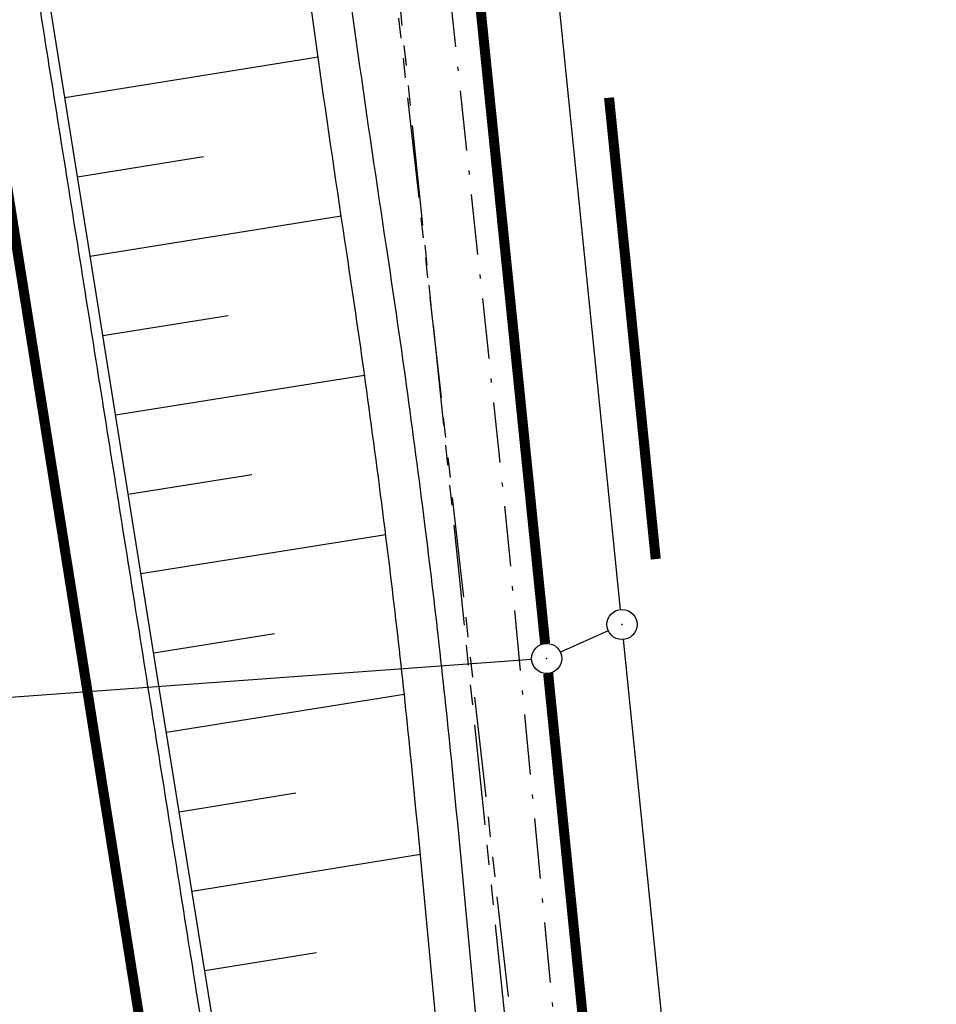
# Model space of a CAD drawing. Extents: x 447426 to 448116, y 440349 to 441552.
# Tile 39 of 96: x 447828 to 447873, y 440846 to 440895. Entities that reach past the tile are written whole.
import ezdxf

# ---------------------------------------------------------------- set-up
doc = ezdxf.new("R2010")
doc.units = 0
doc.header["$LTSCALE"] = 2
doc.header["$MEASUREMENT"] = 0
for name, pattern in [('AUSGEZOGEN', [0]), ('BAB-FM2', [2.6, 1.5, -0.5, 0.1, -0.5]), ('GEMEINDE', [3.5, 2, -0.5, 0.5, -0.5]), ('PHANTOMX2', [5, 2.5, -0.5, 0.5, -0.5, 0.5, -0.5])]:
    doc.linetypes.add(name, pattern=pattern)
doc.layers.get('0').update_dxf_attribs({"linetype": 'AUSGEZOGEN'})
for name, color, linetype in [('208-GEMEINGRZ', 7, 'GEMEINDE'), ('208-GRENZL', 8, 'AUSGEZOGEN'), ('208-GRENZL-BAB', 7, 'AUSGEZOGEN'), ('208-GRENZP', 8, 'AUSGEZOGEN'), ('208-GRENZP-BAB', 7, 'AUSGEZOGEN'), ('BAB_FM', 5, 'BAB-FM2'), ('BOESCHG', 250, 'AUSGEZOGEN'), ('FBRTOP', 250, 'AUSGEZOGEN'), ('Lichtwellenleiter COLT', 46, 'PHANTOMX2'), ('Lichtwellenleiter GLH', 46, 'PHANTOMX2'), ('MULDE', 250, 'AUSGEZOGEN')]:
    doc.layers.add(name, color=color, linetype=linetype)

# ---------------------------------------------------------------- blocks, each defined once
blk = doc.blocks.new('GST')
at = {"color": 0}
blk.add_circle((0, 0), 0.75, dxfattribs=at)
blk.add_point((0, 0), dxfattribs=at)

msp = doc.modelspace()

# ---------------------------------------------------------------- linework, layer by layer
at = {"layer": '208-GEMEINGRZ', "const_width": 0.5, "flags": 128}
msp.add_lwpolyline([(447859.371, 440867.966), (447857.046, 440890.926)], dxfattribs=at)
at = {"layer": '208-GRENZL'}
for p, q in [((447857.614, 440865.457), (447848.975, 440950.794)), ((447857.006, 440864.402), (447854.624, 440863.329)), ((447865.624, 440786.346), (447857.765, 440863.964))]:
    msp.add_line(p, q, dxfattribs=at)
at = {"layer": '208-GRENZL-BAB', "const_width": 0.5, "flags": 128}
for points in [[(447843.875, 440962.014), (447853.864, 440863.766)], [(447854.015, 440862.274), (447866.744, 440735.896)]]:
    msp.add_lwpolyline(points, dxfattribs=at)
at = {"layer": '208-GRENZL-BAB', "flags": 128}
msp.add_lwpolyline([(447853.192, 440862.965), (447786.728, 440858.124)], dxfattribs=at)
at = {"layer": 'BAB_FM', "flags": 128}
msp.add_lwpolyline([(447730.352, 441308.6), (447748.528, 441261.727), (447769.739, 441212.717), (447772.85, 441205.312), (447789.544, 441168.65), (447798.572, 441147.478), (447801.986, 441132.863), (447817.215, 441069.618), (447821.101, 441053.066), (447822.416, 441047.212), (447838.278, 440985.497), (447840.618, 440973.727), (447841.446, 440971.274), (447846.499, 440920.703), (447851.892, 440870.118), (447856.667, 440820.25), (447861.64, 440770.414), (447867.403, 440720.703), (447868.826, 440710.985), (447874.647, 440671.227), (447882.879, 440621.907), (447892, 440572.729), (447901.318, 440523.582), (447909.441, 440481.333), (447910.341, 440474.312)], dxfattribs=at)
at = {"layer": 'BOESCHG'}
for p, q in [((447842.562, 440892.944), (447829.956, 440890.927)), ((447836.86, 440887.981), (447830.587, 440886.977)), ((447843.716, 440885.027), (447831.219, 440883.027)), ((447838.08, 440880.074), (447831.851, 440879.078)), ((447844.877, 440877.111), (447832.483, 440875.128)), ((447839.266, 440872.162), (447833.115, 440871.178)), ((447845.93, 440869.178), (447833.747, 440867.228)), ((447840.395, 440864.241), (447834.379, 440863.279)), ((447846.854, 440861.236), (447835.014, 440859.329)), ((447841.458, 440856.315), (447835.65, 440855.38)), ((447847.655, 440853.262), (447836.286, 440851.431)), ((447842.479, 440848.377), (447836.922, 440847.482))]:
    msp.add_line(p, q, dxfattribs=at)
msp.add_lwpolyline([(447908.247, 440399.796), (447907.174, 440406.524), (447900.268, 440449.95), (447882.449, 440561.856), (447875.116, 440607.974), (447867.716, 440654.222), (447860.776, 440698.335), (447854.534, 440737.681), (447847.805, 440780.105), (447841.287, 440820.385), (447834.604, 440861.881), (447827.459, 440906.536), (447819.6, 440953.983), (447815.922, 440975.739), (447816.568, 440977.668)], dxfattribs=at)
at = {"layer": 'FBRTOP', "const_width": 0.5}
msp.add_lwpolyline([(447725.454, 441285.266), (447733.962, 441261.574), (447742.177, 441237.778), (447750.095, 441213.882), (447757.715, 441189.889), (447765.037, 441165.804), (447772.059, 441141.63), (447778.78, 441117.369), (447785.199, 441093.028), (447791.315, 441068.608), (447797.127, 441044.115), (447802.635, 441019.55), (447807.837, 440994.92), (447812.732, 440970.226), (447817.32, 440945.474), (447821.597, 440920.687), (447823.823, 440906.995), (447825.59, 440895.89), (447829.519, 440871.201), (447833.447, 440846.512), (447841.305, 440797.133)], dxfattribs=at)
at = {"layer": 'FBRTOP'}
msp.add_lwpolyline([(447814.853, 440976.115, 0.022266), (447815.678, 440970.791, -0.001548), (447818.161, 440957.627, -0.001755), (447820.274, 440946.003, -0.001362), (447822.904, 440930.997, -0.002085), (447824.555, 440921.183, -0.000319), (447826.189, 440911.179, -0.000861), (447826.785, 440907.472, -0.000007), (447827.669, 440901.916, 0.000025), (447828.553, 440896.361, 0.000001), (447830.517, 440884.017, -0.000012), (447832.482, 440871.673, -0.000008), (447834.446, 440859.328, 0.000008), (447836.41, 440846.983, 0.00001), (447840.339, 440822.294, -0.000008), (447844.268, 440797.605, -0.000005), (447850.16, 440760.57, 0.000007), (447856.053, 440723.536, 0.000001), (447863.91, 440674.157, -0.000001), (447871.768, 440624.779), (447883.554, 440550.71, -0.000005), (447893.375, 440488.987, 0.000006), (447903.196, 440427.263, 0.000001), (447907.593, 440399.628, -0.000001)], format="xyb", dxfattribs=at)
at = {"layer": 'Lichtwellenleiter COLT', "flags": 128}
msp.add_lwpolyline([(447672.398, 441511.088), (447673.43, 441498.26), (447664.89, 441495.23), (447661.03, 441486.35), (447675.09, 441449.74), (447687.91, 441416.57), (447692.3, 441403.5), (447701.96, 441375.5), (447703.056, 441372.658), (447718.41, 441332.85), (447728.05, 441307.18), (447736.09, 441285.14), (447740.65, 441276.91), (447753.75, 441244.43), (447764.24, 441219.89), (447774.47, 441199.29), (447789.49, 441160.18), (447798.32, 441127.46), (447806.2, 441106.56), (447815.35, 441074.31), (447818.77, 441053.48), (447825.14, 441029.71), (447828.252, 441021.265), (447828.982, 441014.775), (447829.867, 441008.425), (447830.38, 441002.496), (447838.247, 440955.2), (447838.58, 440951.774), (447845, 440911.255), (447854.583, 440818.874), (447861.282, 440760.31), (447870.239, 440698.105), (447870.239, 440698.105), (447874.647, 440671.227), (447882.743, 440621.816), (447893.243, 440559.754), (447906.646, 440487.423), (447909.386, 440471.151), (447912.721, 440453.218), (447917.044, 440405.942), (447917.713, 440402.233)], dxfattribs=at)
at = {"layer": 'Lichtwellenleiter GLH', "flags": 128}
msp.add_lwpolyline([(447665.148, 441509.221), (447661.429, 441483.757), (447662.612, 441481.552), (447669.396, 441464.067), (447675.656, 441448.302), (447681.09, 441434.845), (447685.339, 441422.75), (447689.146, 441411.07), (447689.921, 441408.693), (447693.538, 441400.577), (447697.253, 441388.481), (447698.59, 441384.754), (447711.275, 441353.274), (447728.897, 441302.547), (447734.682, 441288.069), (447738.281, 441281.653), (447743.226, 441270.195), (447752.442, 441247.185), (447755.045, 441240.989), (447757.176, 441236.168), (447760.591, 441228.595), (447762.808, 441223.609), (447774.348, 441197.215), (447782.502, 441178.098), (447788.775, 441160.459), (447801.784, 441118.524), (447810.449, 441092.229), (447816.047, 441064.587), (447822.186, 441041.939), (447828.059, 441021.017), (447828.673, 441016.4), (447828.84, 441014.561), (447829.867, 441008.425), (447830.268, 441002.53), (447841.497, 440933.932), (447845.008, 440908.475), (447846.425, 440896.173), (447854.21, 440826.68), (447856.103, 440804.839), (447861.282, 440760.31), (447866.457, 440719.821), (447871.236, 440688.183), (447875.367, 440660.321), (447880.412, 440631.063), (447880.412, 440631.063), (447886.147, 440597.164), (447886.147, 440597.164), (447893.661, 440558.322), (447900.67, 440519.923), (447907.3, 440482.7), (447909.23, 440471.062), (447912.703, 440452.29), (447914.997, 440432.623), (447915.788, 440423.489), (447918.025, 440402.313)], dxfattribs=at)
at = {"layer": 'MULDE'}
for points in [[(447849.33, 440834.819, 0.003509), (447847.243, 440857.473, 0.00661), (447845.895, 440869.455, 0.006197), (447843.988, 440883.216, -0.004451), (447841.26, 440902.413, -0.002909), (447839.586, 440915.581, 0.00122), (447835.705, 440946.953, 0.025731), (447832.846, 440962.937, -0.057167), (447831.98, 440970.489, -0.140272), (447832.212, 440971.301, -0.030179), (447834.738, 440974.855, -0.016983)], [(447851.322, 440834.989, 0.003509), (447849.234, 440857.67, 0.00661), (447847.879, 440869.705, 0.006197), (447845.966, 440883.515, -0.004451), (447843.242, 440902.677, -0.002909), (447841.571, 440915.822, 0.00122), (447837.689, 440947.203, 0.025731), (447834.794, 440963.39, -0.056103), (447833.98, 440970.356, -0.028397), (447836.227, 440973.515, -0.016008)]]:
    msp.add_lwpolyline(points, format="xyb", dxfattribs=at)

# ---------------------------------------------------------------- block references
at = {"layer": '208-GRENZP', "rotation": 284.4375024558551}
msp.add_blockref('GST', (447857.69, 440864.71), dxfattribs=at)
at = {"layer": '208-GRENZP-BAB', "rotation": 284.4375024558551}
msp.add_blockref('GST', (447853.94, 440863.021), dxfattribs=at)

doc.saveas('drawing.dxf')
